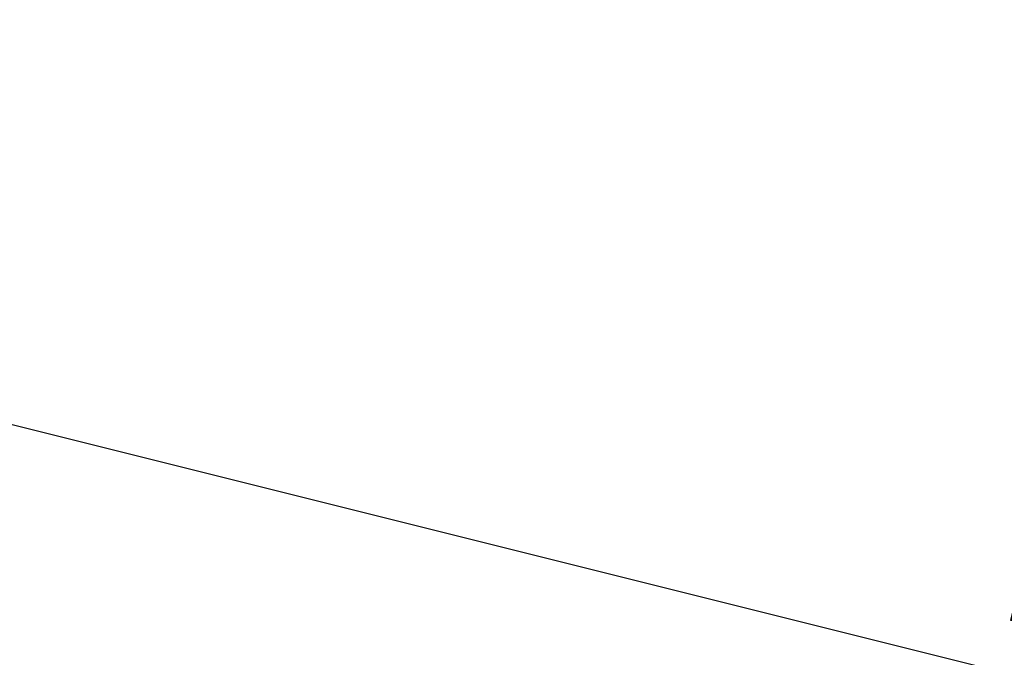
# Model space of a CAD drawing. Header units: millimetres. Extents: x 0 to 1517, y -116 to 725.
# Tile 156 of 256: x 776 to 801, y 320 to 337. Entities that reach past the tile are written whole.
import ezdxf

# ---------------------------------------------------------------- set-up
doc = ezdxf.new("R2010")
doc.units = ezdxf.units.MM
doc.layers.add('Ech.1_100', color=7, linetype='Continuous')
doc.styles.add('tahoma-z-r', font='txt', dxfattribs={"width": 0.704918})
doc.dimstyles.new('ISO-25', dxfattribs={"dimtxt": 2.5, "dimasz": 2.5, "dimexe": 1.25, "dimexo": 0.625, "dimtad": 1, "dimtxsty": 'Standard', "dimcen": 2.5, "dimadec": 0, "dimazin": 0, "dimtfac": 1, "dimtmove": 0, "dimatfit": 3, "dimfxl": 1, "dimarcsym": 0})

# ---------------------------------------------------------------- blocks, each defined once
blk = doc.blocks.new('cw-dimension-symbol2')
at = {"color": 0, "linetype": 'Continuous', "lineweight": -2}
for p, q in [((-0.5, -0.5), (0.5, 0.5)), ((-1, 0), (1, 0))]:
    blk.add_line(p, q, dxfattribs=at)
blk = doc.blocks.new('*D91')
at = {"layer": 'Defpoints', "color": 0}
for p in [(735.971, 334.007), (872.956, 301.823), (872.471, 299.882)]:
    blk.add_point(p, dxfattribs=at)
at = {"layer": 'Ech.1_100', "color": 0, "linetype": 'Continuous', "lineweight": -2}
for p, q in [((735.971, 334.007), (736.602, 336.53)), ((737.038, 335.802), (872.374, 301.968)), ((872.471, 299.882), (873.102, 302.405))]:
    blk.add_line(p, q, dxfattribs=at)
at = {"layer": 'Ech.1_100', "color": 0, "lineweight": -2, "xscale": 0.6000000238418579, "yscale": 0.6000000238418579, "zscale": 0.6000000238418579}
for p, rotation in [((736.456, 335.948), 165.9637565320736), ((872.956, 301.823), 345.9637565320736)]:
    blk.add_blockref('cw-dimension-symbol2', p, dxfattribs=dict(at, rotation=rotation))
at = {"layer": 'Ech.1_100', "color": 7, "linetype": 'Continuous', "lineweight": 5, "insert": (805.252, 321.068), "char_height": 2.5, "attachment_point": 5, "rotation": 345.9638, "style": 'tahoma-z-r'}
blk.add_mtext('14.07', dxfattribs=at)

msp = doc.modelspace()

# ---------------------------------------------------------------- dimensions: what is measured, and where the dimension line sits
at = {"layer": 'Ech.1_100', "color": 7, "linetype": 'Continuous', "lineweight": 5}
dim = msp.add_linear_dim(base=(872.956, 301.823), p1=(735.971, 334.007), p2=(872.471, 299.882), angle=345.9638, text='14.07', dimstyle='ISO-25', override={"dimtxt": 2.5, "dimasz": 0.6, "dimexe": 0.6, "dimexo": 0, "dimgap": 0, "dimdec": 2, "dimlfac": 1, "dimtxsty": 'tahoma-z-r', "dimblk": 'cw-dimension-symbol2', "dimclrt": 7, "dimtmove": 2}, dxfattribs=at)
dim.commit()
dim.dimension.update_dxf_attribs({"geometry": '*D91', "text_midpoint": (805.252, 321.068), "dimtype": 161, "text_rotation": -14.0362})

doc.saveas('drawing.dxf')
